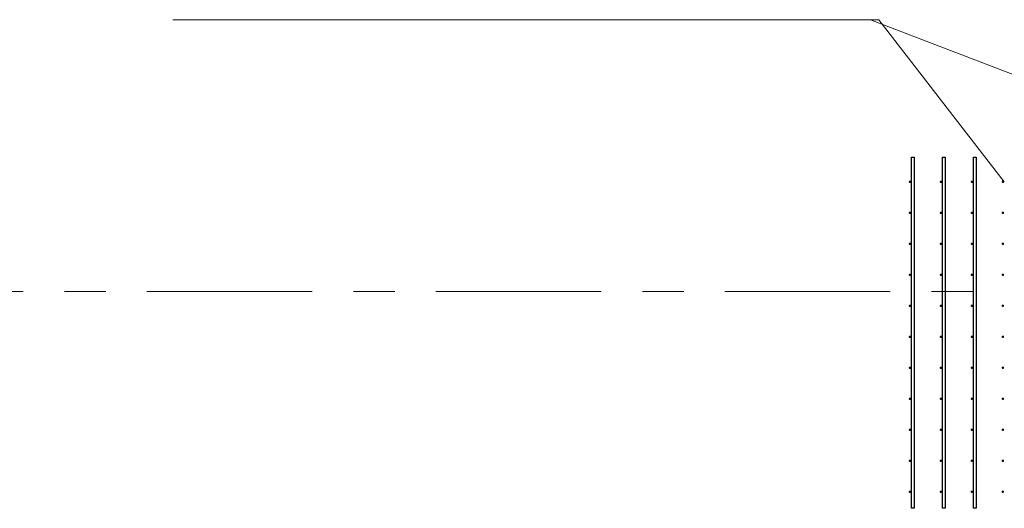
# Model space of a CAD drawing. Header units: metres. Extents: x -38 to 93, y -15 to 21.
# Tile 5 of 256: x 1.96 to 4.35, y 6.88 to 8.06. Entities that reach past the tile are written whole.
import ezdxf

# ---------------------------------------------------------------- set-up
doc = ezdxf.new("R2010")
doc.units = ezdxf.units.M
doc.linetypes.add('______11', pattern=[0.5, 0.4, -0.05, 0, -0.05])
doc.linetypes.add('______5', pattern=[1.1, 0.8, -0.1, 0.1, -0.1])
for name, color, linetype, lineweight in [('XR$1$Осевая линия (1)', 7, '______5', 13), ('XR$4$Арматурный каркас 01', 4, 'Continuous', 35), ('XR$4$Текст_ общее_1', 7, 'Continuous', 13)]:
    doc.layers.add(name, color=color, linetype=linetype, lineweight=lineweight)

msp = doc.modelspace()

# ---------------------------------------------------------------- hatches: boundary and pattern name
at = {"layer": 'XR$4$Арматурный каркас 01', "linetype": 'Continuous', "lineweight": 50, "transparency": 33554687}
for points in [[(4.121, 7.6652), (4.1208, 7.6664), (4.1201, 7.6674), (4.1191, 7.668), (4.118, 7.6682), (4.1169, 7.668), (4.1159, 7.6674), (4.1152, 7.6664), (4.115, 7.6652), (4.1152, 7.6641), (4.1159, 7.6631), (4.1169, 7.6625), (4.118, 7.6622), (4.1191, 7.6625), (4.1201, 7.6631), (4.1208, 7.6641)], [(4.121, 7.6652), (4.1208, 7.6664), (4.1201, 7.6674), (4.1191, 7.668), (4.118, 7.6682), (4.1169, 7.668), (4.1159, 7.6674), (4.1152, 7.6664), (4.115, 7.6652), (4.1152, 7.6641), (4.1159, 7.6631), (4.1169, 7.6625), (4.118, 7.6622), (4.1191, 7.6625), (4.1201, 7.6631), (4.1208, 7.6641)], [(4.196, 7.6652), (4.1958, 7.6664), (4.1951, 7.6674), (4.1941, 7.668), (4.193, 7.6682), (4.1919, 7.668), (4.1909, 7.6674), (4.1902, 7.6664), (4.19, 7.6652), (4.1902, 7.6641), (4.1909, 7.6631), (4.1919, 7.6625), (4.193, 7.6622), (4.1941, 7.6625), (4.1951, 7.6631), (4.1958, 7.6641)], [(4.196, 7.6652), (4.1958, 7.6664), (4.1951, 7.6674), (4.1941, 7.668), (4.193, 7.6682), (4.1919, 7.668), (4.1909, 7.6674), (4.1902, 7.6664), (4.19, 7.6652), (4.1902, 7.6641), (4.1909, 7.6631), (4.1919, 7.6625), (4.193, 7.6622), (4.1941, 7.6625), (4.1951, 7.6631), (4.1958, 7.6641)], [(4.271, 7.6652), (4.2708, 7.6664), (4.2701, 7.6674), (4.2691, 7.668), (4.268, 7.6682), (4.2669, 7.668), (4.2659, 7.6674), (4.2652, 7.6664), (4.265, 7.6652), (4.2652, 7.6641), (4.2659, 7.6631), (4.2669, 7.6625), (4.268, 7.6622), (4.2691, 7.6625), (4.2701, 7.6631), (4.2708, 7.6641)], [(4.271, 7.6652), (4.2708, 7.6664), (4.2701, 7.6674), (4.2691, 7.668), (4.268, 7.6682), (4.2669, 7.668), (4.2659, 7.6674), (4.2652, 7.6664), (4.265, 7.6652), (4.2652, 7.6641), (4.2659, 7.6631), (4.2669, 7.6625), (4.268, 7.6622), (4.2691, 7.6625), (4.2701, 7.6631), (4.2708, 7.6641)], [(4.346, 7.6652), (4.3458, 7.6664), (4.3451, 7.6674), (4.3441, 7.668), (4.343, 7.6682), (4.3419, 7.668), (4.3409, 7.6674), (4.3402, 7.6664), (4.34, 7.6652), (4.3402, 7.6641), (4.3409, 7.6631), (4.3419, 7.6625), (4.343, 7.6622), (4.3441, 7.6625), (4.3451, 7.6631), (4.3458, 7.6641)], [(4.346, 7.6652), (4.3458, 7.6664), (4.3451, 7.6674), (4.3441, 7.668), (4.343, 7.6682), (4.3419, 7.668), (4.3409, 7.6674), (4.3402, 7.6664), (4.34, 7.6652), (4.3402, 7.6641), (4.3409, 7.6631), (4.3419, 7.6625), (4.343, 7.6622), (4.3441, 7.6625), (4.3451, 7.6631), (4.3458, 7.6641)], [(4.121, 7.5902), (4.1208, 7.5914), (4.1201, 7.5924), (4.1191, 7.593), (4.118, 7.5932), (4.1169, 7.593), (4.1159, 7.5924), (4.1152, 7.5914), (4.115, 7.5902), (4.1152, 7.5891), (4.1159, 7.5881), (4.1169, 7.5875), (4.118, 7.5872), (4.1191, 7.5875), (4.1201, 7.5881), (4.1208, 7.5891)], [(4.121, 7.5902), (4.1208, 7.5914), (4.1201, 7.5924), (4.1191, 7.593), (4.118, 7.5932), (4.1169, 7.593), (4.1159, 7.5924), (4.1152, 7.5914), (4.115, 7.5902), (4.1152, 7.5891), (4.1159, 7.5881), (4.1169, 7.5875), (4.118, 7.5872), (4.1191, 7.5875), (4.1201, 7.5881), (4.1208, 7.5891)], [(4.196, 7.5902), (4.1958, 7.5914), (4.1951, 7.5924), (4.1941, 7.593), (4.193, 7.5932), (4.1919, 7.593), (4.1909, 7.5924), (4.1902, 7.5914), (4.19, 7.5902), (4.1902, 7.5891), (4.1909, 7.5881), (4.1919, 7.5875), (4.193, 7.5872), (4.1941, 7.5875), (4.1951, 7.5881), (4.1958, 7.5891)], [(4.196, 7.5902), (4.1958, 7.5914), (4.1951, 7.5924), (4.1941, 7.593), (4.193, 7.5932), (4.1919, 7.593), (4.1909, 7.5924), (4.1902, 7.5914), (4.19, 7.5902), (4.1902, 7.5891), (4.1909, 7.5881), (4.1919, 7.5875), (4.193, 7.5872), (4.1941, 7.5875), (4.1951, 7.5881), (4.1958, 7.5891)], [(4.271, 7.5902), (4.2708, 7.5914), (4.2701, 7.5924), (4.2691, 7.593), (4.268, 7.5932), (4.2669, 7.593), (4.2659, 7.5924), (4.2652, 7.5914), (4.265, 7.5902), (4.2652, 7.5891), (4.2659, 7.5881), (4.2669, 7.5875), (4.268, 7.5872), (4.2691, 7.5875), (4.2701, 7.5881), (4.2708, 7.5891)], [(4.271, 7.5902), (4.2708, 7.5914), (4.2701, 7.5924), (4.2691, 7.593), (4.268, 7.5932), (4.2669, 7.593), (4.2659, 7.5924), (4.2652, 7.5914), (4.265, 7.5902), (4.2652, 7.5891), (4.2659, 7.5881), (4.2669, 7.5875), (4.268, 7.5872), (4.2691, 7.5875), (4.2701, 7.5881), (4.2708, 7.5891)], [(4.346, 7.5902), (4.3458, 7.5914), (4.3451, 7.5924), (4.3441, 7.593), (4.343, 7.5932), (4.3419, 7.593), (4.3409, 7.5924), (4.3402, 7.5914), (4.34, 7.5902), (4.3402, 7.5891), (4.3409, 7.5881), (4.3419, 7.5875), (4.343, 7.5872), (4.3441, 7.5875), (4.3451, 7.5881), (4.3458, 7.5891)], [(4.346, 7.5902), (4.3458, 7.5914), (4.3451, 7.5924), (4.3441, 7.593), (4.343, 7.5932), (4.3419, 7.593), (4.3409, 7.5924), (4.3402, 7.5914), (4.34, 7.5902), (4.3402, 7.5891), (4.3409, 7.5881), (4.3419, 7.5875), (4.343, 7.5872), (4.3441, 7.5875), (4.3451, 7.5881), (4.3458, 7.5891)], [(4.121, 7.5152), (4.1208, 7.5164), (4.1201, 7.5174), (4.1191, 7.518), (4.118, 7.5182), (4.1169, 7.518), (4.1159, 7.5174), (4.1152, 7.5164), (4.115, 7.5152), (4.1152, 7.5141), (4.1159, 7.5131), (4.1169, 7.5125), (4.118, 7.5122), (4.1191, 7.5125), (4.1201, 7.5131), (4.1208, 7.5141)], [(4.121, 7.5152), (4.1208, 7.5164), (4.1201, 7.5174), (4.1191, 7.518), (4.118, 7.5182), (4.1169, 7.518), (4.1159, 7.5174), (4.1152, 7.5164), (4.115, 7.5152), (4.1152, 7.5141), (4.1159, 7.5131), (4.1169, 7.5125), (4.118, 7.5122), (4.1191, 7.5125), (4.1201, 7.5131), (4.1208, 7.5141)], [(4.196, 7.5152), (4.1958, 7.5164), (4.1951, 7.5174), (4.1941, 7.518), (4.193, 7.5182), (4.1919, 7.518), (4.1909, 7.5174), (4.1902, 7.5164), (4.19, 7.5152), (4.1902, 7.5141), (4.1909, 7.5131), (4.1919, 7.5125), (4.193, 7.5122), (4.1941, 7.5125), (4.1951, 7.5131), (4.1958, 7.5141)], [(4.196, 7.5152), (4.1958, 7.5164), (4.1951, 7.5174), (4.1941, 7.518), (4.193, 7.5182), (4.1919, 7.518), (4.1909, 7.5174), (4.1902, 7.5164), (4.19, 7.5152), (4.1902, 7.5141), (4.1909, 7.5131), (4.1919, 7.5125), (4.193, 7.5122), (4.1941, 7.5125), (4.1951, 7.5131), (4.1958, 7.5141)], [(4.271, 7.5152), (4.2708, 7.5164), (4.2701, 7.5174), (4.2691, 7.518), (4.268, 7.5182), (4.2669, 7.518), (4.2659, 7.5174), (4.2652, 7.5164), (4.265, 7.5152), (4.2652, 7.5141), (4.2659, 7.5131), (4.2669, 7.5125), (4.268, 7.5122), (4.2691, 7.5125), (4.2701, 7.5131), (4.2708, 7.5141)], [(4.271, 7.5152), (4.2708, 7.5164), (4.2701, 7.5174), (4.2691, 7.518), (4.268, 7.5182), (4.2669, 7.518), (4.2659, 7.5174), (4.2652, 7.5164), (4.265, 7.5152), (4.2652, 7.5141), (4.2659, 7.5131), (4.2669, 7.5125), (4.268, 7.5122), (4.2691, 7.5125), (4.2701, 7.5131), (4.2708, 7.5141)], [(4.346, 7.5152), (4.3458, 7.5164), (4.3451, 7.5174), (4.3441, 7.518), (4.343, 7.5182), (4.3419, 7.518), (4.3409, 7.5174), (4.3402, 7.5164), (4.34, 7.5152), (4.3402, 7.5141), (4.3409, 7.5131), (4.3419, 7.5125), (4.343, 7.5122), (4.3441, 7.5125), (4.3451, 7.5131), (4.3458, 7.5141)], [(4.346, 7.5152), (4.3458, 7.5164), (4.3451, 7.5174), (4.3441, 7.518), (4.343, 7.5182), (4.3419, 7.518), (4.3409, 7.5174), (4.3402, 7.5164), (4.34, 7.5152), (4.3402, 7.5141), (4.3409, 7.5131), (4.3419, 7.5125), (4.343, 7.5122), (4.3441, 7.5125), (4.3451, 7.5131), (4.3458, 7.5141)], [(4.121, 7.4402), (4.1208, 7.4414), (4.1201, 7.4424), (4.1191, 7.443), (4.118, 7.4432), (4.1169, 7.443), (4.1159, 7.4424), (4.1152, 7.4414), (4.115, 7.4402), (4.1152, 7.4391), (4.1159, 7.4381), (4.1169, 7.4375), (4.118, 7.4372), (4.1191, 7.4375), (4.1201, 7.4381), (4.1208, 7.4391)], [(4.121, 7.4402), (4.1208, 7.4414), (4.1201, 7.4424), (4.1191, 7.443), (4.118, 7.4432), (4.1169, 7.443), (4.1159, 7.4424), (4.1152, 7.4414), (4.115, 7.4402), (4.1152, 7.4391), (4.1159, 7.4381), (4.1169, 7.4375), (4.118, 7.4372), (4.1191, 7.4375), (4.1201, 7.4381), (4.1208, 7.4391)], [(4.196, 7.4402), (4.1958, 7.4414), (4.1951, 7.4424), (4.1941, 7.443), (4.193, 7.4432), (4.1919, 7.443), (4.1909, 7.4424), (4.1902, 7.4414), (4.19, 7.4402), (4.1902, 7.4391), (4.1909, 7.4381), (4.1919, 7.4375), (4.193, 7.4372), (4.1941, 7.4375), (4.1951, 7.4381), (4.1958, 7.4391)], [(4.196, 7.4402), (4.1958, 7.4414), (4.1951, 7.4424), (4.1941, 7.443), (4.193, 7.4432), (4.1919, 7.443), (4.1909, 7.4424), (4.1902, 7.4414), (4.19, 7.4402), (4.1902, 7.4391), (4.1909, 7.4381), (4.1919, 7.4375), (4.193, 7.4372), (4.1941, 7.4375), (4.1951, 7.4381), (4.1958, 7.4391)], [(4.271, 7.4402), (4.2708, 7.4414), (4.2701, 7.4424), (4.2691, 7.443), (4.268, 7.4432), (4.2669, 7.443), (4.2659, 7.4424), (4.2652, 7.4414), (4.265, 7.4402), (4.2652, 7.4391), (4.2659, 7.4381), (4.2669, 7.4375), (4.268, 7.4372), (4.2691, 7.4375), (4.2701, 7.4381), (4.2708, 7.4391)], [(4.271, 7.4402), (4.2708, 7.4414), (4.2701, 7.4424), (4.2691, 7.443), (4.268, 7.4432), (4.2669, 7.443), (4.2659, 7.4424), (4.2652, 7.4414), (4.265, 7.4402), (4.2652, 7.4391), (4.2659, 7.4381), (4.2669, 7.4375), (4.268, 7.4372), (4.2691, 7.4375), (4.2701, 7.4381), (4.2708, 7.4391)], [(4.346, 7.4402), (4.3458, 7.4414), (4.3451, 7.4424), (4.3441, 7.443), (4.343, 7.4432), (4.3419, 7.443), (4.3409, 7.4424), (4.3402, 7.4414), (4.34, 7.4402), (4.3402, 7.4391), (4.3409, 7.4381), (4.3419, 7.4375), (4.343, 7.4372), (4.3441, 7.4375), (4.3451, 7.4381), (4.3458, 7.4391)], [(4.346, 7.4402), (4.3458, 7.4414), (4.3451, 7.4424), (4.3441, 7.443), (4.343, 7.4432), (4.3419, 7.443), (4.3409, 7.4424), (4.3402, 7.4414), (4.34, 7.4402), (4.3402, 7.4391), (4.3409, 7.4381), (4.3419, 7.4375), (4.343, 7.4372), (4.3441, 7.4375), (4.3451, 7.4381), (4.3458, 7.4391)], [(4.121, 7.3652), (4.1208, 7.3664), (4.1201, 7.3674), (4.1191, 7.368), (4.118, 7.3682), (4.1169, 7.368), (4.1159, 7.3674), (4.1152, 7.3664), (4.115, 7.3652), (4.1152, 7.3641), (4.1159, 7.3631), (4.1169, 7.3625), (4.118, 7.3622), (4.1191, 7.3625), (4.1201, 7.3631), (4.1208, 7.3641)], [(4.121, 7.3652), (4.1208, 7.3664), (4.1201, 7.3674), (4.1191, 7.368), (4.118, 7.3682), (4.1169, 7.368), (4.1159, 7.3674), (4.1152, 7.3664), (4.115, 7.3652), (4.1152, 7.3641), (4.1159, 7.3631), (4.1169, 7.3625), (4.118, 7.3622), (4.1191, 7.3625), (4.1201, 7.3631), (4.1208, 7.3641)], [(4.196, 7.3652), (4.1958, 7.3664), (4.1951, 7.3674), (4.1941, 7.368), (4.193, 7.3682), (4.1919, 7.368), (4.1909, 7.3674), (4.1902, 7.3664), (4.19, 7.3652), (4.1902, 7.3641), (4.1909, 7.3631), (4.1919, 7.3625), (4.193, 7.3622), (4.1941, 7.3625), (4.1951, 7.3631), (4.1958, 7.3641)], [(4.196, 7.3652), (4.1958, 7.3664), (4.1951, 7.3674), (4.1941, 7.368), (4.193, 7.3682), (4.1919, 7.368), (4.1909, 7.3674), (4.1902, 7.3664), (4.19, 7.3652), (4.1902, 7.3641), (4.1909, 7.3631), (4.1919, 7.3625), (4.193, 7.3622), (4.1941, 7.3625), (4.1951, 7.3631), (4.1958, 7.3641)], [(4.271, 7.3652), (4.2708, 7.3664), (4.2701, 7.3674), (4.2691, 7.368), (4.268, 7.3682), (4.2669, 7.368), (4.2659, 7.3674), (4.2652, 7.3664), (4.265, 7.3652), (4.2652, 7.3641), (4.2659, 7.3631), (4.2669, 7.3625), (4.268, 7.3622), (4.2691, 7.3625), (4.2701, 7.3631), (4.2708, 7.3641)], [(4.271, 7.3652), (4.2708, 7.3664), (4.2701, 7.3674), (4.2691, 7.368), (4.268, 7.3682), (4.2669, 7.368), (4.2659, 7.3674), (4.2652, 7.3664), (4.265, 7.3652), (4.2652, 7.3641), (4.2659, 7.3631), (4.2669, 7.3625), (4.268, 7.3622), (4.2691, 7.3625), (4.2701, 7.3631), (4.2708, 7.3641)], [(4.346, 7.3652), (4.3458, 7.3664), (4.3451, 7.3674), (4.3441, 7.368), (4.343, 7.3682), (4.3419, 7.368), (4.3409, 7.3674), (4.3402, 7.3664), (4.34, 7.3652), (4.3402, 7.3641), (4.3409, 7.3631), (4.3419, 7.3625), (4.343, 7.3622), (4.3441, 7.3625), (4.3451, 7.3631), (4.3458, 7.3641)], [(4.346, 7.3652), (4.3458, 7.3664), (4.3451, 7.3674), (4.3441, 7.368), (4.343, 7.3682), (4.3419, 7.368), (4.3409, 7.3674), (4.3402, 7.3664), (4.34, 7.3652), (4.3402, 7.3641), (4.3409, 7.3631), (4.3419, 7.3625), (4.343, 7.3622), (4.3441, 7.3625), (4.3451, 7.3631), (4.3458, 7.3641)], [(4.121, 7.2902), (4.1208, 7.2914), (4.1201, 7.2924), (4.1191, 7.293), (4.118, 7.2932), (4.1169, 7.293), (4.1159, 7.2924), (4.1152, 7.2914), (4.115, 7.2902), (4.1152, 7.2891), (4.1159, 7.2881), (4.1169, 7.2875), (4.118, 7.2872), (4.1191, 7.2875), (4.1201, 7.2881), (4.1208, 7.2891)], [(4.121, 7.2902), (4.1208, 7.2914), (4.1201, 7.2924), (4.1191, 7.293), (4.118, 7.2932), (4.1169, 7.293), (4.1159, 7.2924), (4.1152, 7.2914), (4.115, 7.2902), (4.1152, 7.2891), (4.1159, 7.2881), (4.1169, 7.2875), (4.118, 7.2872), (4.1191, 7.2875), (4.1201, 7.2881), (4.1208, 7.2891)], [(4.196, 7.2902), (4.1958, 7.2914), (4.1951, 7.2924), (4.1941, 7.293), (4.193, 7.2932), (4.1919, 7.293), (4.1909, 7.2924), (4.1902, 7.2914), (4.19, 7.2902), (4.1902, 7.2891), (4.1909, 7.2881), (4.1919, 7.2875), (4.193, 7.2872), (4.1941, 7.2875), (4.1951, 7.2881), (4.1958, 7.2891)], [(4.196, 7.2902), (4.1958, 7.2914), (4.1951, 7.2924), (4.1941, 7.293), (4.193, 7.2932), (4.1919, 7.293), (4.1909, 7.2924), (4.1902, 7.2914), (4.19, 7.2902), (4.1902, 7.2891), (4.1909, 7.2881), (4.1919, 7.2875), (4.193, 7.2872), (4.1941, 7.2875), (4.1951, 7.2881), (4.1958, 7.2891)], [(4.271, 7.2902), (4.2708, 7.2914), (4.2701, 7.2924), (4.2691, 7.293), (4.268, 7.2932), (4.2669, 7.293), (4.2659, 7.2924), (4.2652, 7.2914), (4.265, 7.2902), (4.2652, 7.2891), (4.2659, 7.2881), (4.2669, 7.2875), (4.268, 7.2872), (4.2691, 7.2875), (4.2701, 7.2881), (4.2708, 7.2891)], [(4.271, 7.2902), (4.2708, 7.2914), (4.2701, 7.2924), (4.2691, 7.293), (4.268, 7.2932), (4.2669, 7.293), (4.2659, 7.2924), (4.2652, 7.2914), (4.265, 7.2902), (4.2652, 7.2891), (4.2659, 7.2881), (4.2669, 7.2875), (4.268, 7.2872), (4.2691, 7.2875), (4.2701, 7.2881), (4.2708, 7.2891)], [(4.346, 7.2902), (4.3458, 7.2914), (4.3451, 7.2924), (4.3441, 7.293), (4.343, 7.2932), (4.3419, 7.293), (4.3409, 7.2924), (4.3402, 7.2914), (4.34, 7.2902), (4.3402, 7.2891), (4.3409, 7.2881), (4.3419, 7.2875), (4.343, 7.2872), (4.3441, 7.2875), (4.3451, 7.2881), (4.3458, 7.2891)], [(4.346, 7.2902), (4.3458, 7.2914), (4.3451, 7.2924), (4.3441, 7.293), (4.343, 7.2932), (4.3419, 7.293), (4.3409, 7.2924), (4.3402, 7.2914), (4.34, 7.2902), (4.3402, 7.2891), (4.3409, 7.2881), (4.3419, 7.2875), (4.343, 7.2872), (4.3441, 7.2875), (4.3451, 7.2881), (4.3458, 7.2891)], [(4.121, 7.2152), (4.1208, 7.2164), (4.1201, 7.2174), (4.1191, 7.218), (4.118, 7.2182), (4.1169, 7.218), (4.1159, 7.2174), (4.1152, 7.2164), (4.115, 7.2152), (4.1152, 7.2141), (4.1159, 7.2131), (4.1169, 7.2125), (4.118, 7.2122), (4.1191, 7.2125), (4.1201, 7.2131), (4.1208, 7.2141)], [(4.121, 7.2152), (4.1208, 7.2164), (4.1201, 7.2174), (4.1191, 7.218), (4.118, 7.2182), (4.1169, 7.218), (4.1159, 7.2174), (4.1152, 7.2164), (4.115, 7.2152), (4.1152, 7.2141), (4.1159, 7.2131), (4.1169, 7.2125), (4.118, 7.2122), (4.1191, 7.2125), (4.1201, 7.2131), (4.1208, 7.2141)], [(4.196, 7.2152), (4.1958, 7.2164), (4.1951, 7.2174), (4.1941, 7.218), (4.193, 7.2182), (4.1919, 7.218), (4.1909, 7.2174), (4.1902, 7.2164), (4.19, 7.2152), (4.1902, 7.2141), (4.1909, 7.2131), (4.1919, 7.2125), (4.193, 7.2122), (4.1941, 7.2125), (4.1951, 7.2131), (4.1958, 7.2141)], [(4.196, 7.2152), (4.1958, 7.2164), (4.1951, 7.2174), (4.1941, 7.218), (4.193, 7.2182), (4.1919, 7.218), (4.1909, 7.2174), (4.1902, 7.2164), (4.19, 7.2152), (4.1902, 7.2141), (4.1909, 7.2131), (4.1919, 7.2125), (4.193, 7.2122), (4.1941, 7.2125), (4.1951, 7.2131), (4.1958, 7.2141)], [(4.271, 7.2152), (4.2708, 7.2164), (4.2701, 7.2174), (4.2691, 7.218), (4.268, 7.2182), (4.2669, 7.218), (4.2659, 7.2174), (4.2652, 7.2164), (4.265, 7.2152), (4.2652, 7.2141), (4.2659, 7.2131), (4.2669, 7.2125), (4.268, 7.2122), (4.2691, 7.2125), (4.2701, 7.2131), (4.2708, 7.2141)], [(4.271, 7.2152), (4.2708, 7.2164), (4.2701, 7.2174), (4.2691, 7.218), (4.268, 7.2182), (4.2669, 7.218), (4.2659, 7.2174), (4.2652, 7.2164), (4.265, 7.2152), (4.2652, 7.2141), (4.2659, 7.2131), (4.2669, 7.2125), (4.268, 7.2122), (4.2691, 7.2125), (4.2701, 7.2131), (4.2708, 7.2141)], [(4.346, 7.2152), (4.3458, 7.2164), (4.3451, 7.2174), (4.3441, 7.218), (4.343, 7.2182), (4.3419, 7.218), (4.3409, 7.2174), (4.3402, 7.2164), (4.34, 7.2152), (4.3402, 7.2141), (4.3409, 7.2131), (4.3419, 7.2125), (4.343, 7.2122), (4.3441, 7.2125), (4.3451, 7.2131), (4.3458, 7.2141)], [(4.346, 7.2152), (4.3458, 7.2164), (4.3451, 7.2174), (4.3441, 7.218), (4.343, 7.2182), (4.3419, 7.218), (4.3409, 7.2174), (4.3402, 7.2164), (4.34, 7.2152), (4.3402, 7.2141), (4.3409, 7.2131), (4.3419, 7.2125), (4.343, 7.2122), (4.3441, 7.2125), (4.3451, 7.2131), (4.3458, 7.2141)], [(4.121, 7.1402), (4.1208, 7.1414), (4.1201, 7.1424), (4.1191, 7.143), (4.118, 7.1432), (4.1169, 7.143), (4.1159, 7.1424), (4.1152, 7.1414), (4.115, 7.1402), (4.1152, 7.1391), (4.1159, 7.1381), (4.1169, 7.1375), (4.118, 7.1372), (4.1191, 7.1375), (4.1201, 7.1381), (4.1208, 7.1391)], [(4.121, 7.1402), (4.1208, 7.1414), (4.1201, 7.1424), (4.1191, 7.143), (4.118, 7.1432), (4.1169, 7.143), (4.1159, 7.1424), (4.1152, 7.1414), (4.115, 7.1402), (4.1152, 7.1391), (4.1159, 7.1381), (4.1169, 7.1375), (4.118, 7.1372), (4.1191, 7.1375), (4.1201, 7.1381), (4.1208, 7.1391)], [(4.196, 7.1402), (4.1958, 7.1414), (4.1951, 7.1424), (4.1941, 7.143), (4.193, 7.1432), (4.1919, 7.143), (4.1909, 7.1424), (4.1902, 7.1414), (4.19, 7.1402), (4.1902, 7.1391), (4.1909, 7.1381), (4.1919, 7.1375), (4.193, 7.1372), (4.1941, 7.1375), (4.1951, 7.1381), (4.1958, 7.1391)], [(4.196, 7.1402), (4.1958, 7.1414), (4.1951, 7.1424), (4.1941, 7.143), (4.193, 7.1432), (4.1919, 7.143), (4.1909, 7.1424), (4.1902, 7.1414), (4.19, 7.1402), (4.1902, 7.1391), (4.1909, 7.1381), (4.1919, 7.1375), (4.193, 7.1372), (4.1941, 7.1375), (4.1951, 7.1381), (4.1958, 7.1391)], [(4.271, 7.1402), (4.2708, 7.1414), (4.2701, 7.1424), (4.2691, 7.143), (4.268, 7.1432), (4.2669, 7.143), (4.2659, 7.1424), (4.2652, 7.1414), (4.265, 7.1402), (4.2652, 7.1391), (4.2659, 7.1381), (4.2669, 7.1375), (4.268, 7.1372), (4.2691, 7.1375), (4.2701, 7.1381), (4.2708, 7.1391)], [(4.271, 7.1402), (4.2708, 7.1414), (4.2701, 7.1424), (4.2691, 7.143), (4.268, 7.1432), (4.2669, 7.143), (4.2659, 7.1424), (4.2652, 7.1414), (4.265, 7.1402), (4.2652, 7.1391), (4.2659, 7.1381), (4.2669, 7.1375), (4.268, 7.1372), (4.2691, 7.1375), (4.2701, 7.1381), (4.2708, 7.1391)], [(4.346, 7.1402), (4.3458, 7.1414), (4.3451, 7.1424), (4.3441, 7.143), (4.343, 7.1432), (4.3419, 7.143), (4.3409, 7.1424), (4.3402, 7.1414), (4.34, 7.1402), (4.3402, 7.1391), (4.3409, 7.1381), (4.3419, 7.1375), (4.343, 7.1372), (4.3441, 7.1375), (4.3451, 7.1381), (4.3458, 7.1391)], [(4.346, 7.1402), (4.3458, 7.1414), (4.3451, 7.1424), (4.3441, 7.143), (4.343, 7.1432), (4.3419, 7.143), (4.3409, 7.1424), (4.3402, 7.1414), (4.34, 7.1402), (4.3402, 7.1391), (4.3409, 7.1381), (4.3419, 7.1375), (4.343, 7.1372), (4.3441, 7.1375), (4.3451, 7.1381), (4.3458, 7.1391)], [(4.121, 7.0652), (4.1208, 7.0664), (4.1201, 7.0674), (4.1191, 7.068), (4.118, 7.0682), (4.1169, 7.068), (4.1159, 7.0674), (4.1152, 7.0664), (4.115, 7.0652), (4.1152, 7.0641), (4.1159, 7.0631), (4.1169, 7.0625), (4.118, 7.0622), (4.1191, 7.0625), (4.1201, 7.0631), (4.1208, 7.0641)], [(4.121, 7.0652), (4.1208, 7.0664), (4.1201, 7.0674), (4.1191, 7.068), (4.118, 7.0682), (4.1169, 7.068), (4.1159, 7.0674), (4.1152, 7.0664), (4.115, 7.0652), (4.1152, 7.0641), (4.1159, 7.0631), (4.1169, 7.0625), (4.118, 7.0622), (4.1191, 7.0625), (4.1201, 7.0631), (4.1208, 7.0641)], [(4.196, 7.0652), (4.1958, 7.0664), (4.1951, 7.0674), (4.1941, 7.068), (4.193, 7.0682), (4.1919, 7.068), (4.1909, 7.0674), (4.1902, 7.0664), (4.19, 7.0652), (4.1902, 7.0641), (4.1909, 7.0631), (4.1919, 7.0625), (4.193, 7.0622), (4.1941, 7.0625), (4.1951, 7.0631), (4.1958, 7.0641)], [(4.196, 7.0652), (4.1958, 7.0664), (4.1951, 7.0674), (4.1941, 7.068), (4.193, 7.0682), (4.1919, 7.068), (4.1909, 7.0674), (4.1902, 7.0664), (4.19, 7.0652), (4.1902, 7.0641), (4.1909, 7.0631), (4.1919, 7.0625), (4.193, 7.0622), (4.1941, 7.0625), (4.1951, 7.0631), (4.1958, 7.0641)], [(4.271, 7.0652), (4.2708, 7.0664), (4.2701, 7.0674), (4.2691, 7.068), (4.268, 7.0682), (4.2669, 7.068), (4.2659, 7.0674), (4.2652, 7.0664), (4.265, 7.0652), (4.2652, 7.0641), (4.2659, 7.0631), (4.2669, 7.0625), (4.268, 7.0622), (4.2691, 7.0625), (4.2701, 7.0631), (4.2708, 7.0641)], [(4.271, 7.0652), (4.2708, 7.0664), (4.2701, 7.0674), (4.2691, 7.068), (4.268, 7.0682), (4.2669, 7.068), (4.2659, 7.0674), (4.2652, 7.0664), (4.265, 7.0652), (4.2652, 7.0641), (4.2659, 7.0631), (4.2669, 7.0625), (4.268, 7.0622), (4.2691, 7.0625), (4.2701, 7.0631), (4.2708, 7.0641)], [(4.346, 7.0652), (4.3458, 7.0664), (4.3451, 7.0674), (4.3441, 7.068), (4.343, 7.0682), (4.3419, 7.068), (4.3409, 7.0674), (4.3402, 7.0664), (4.34, 7.0652), (4.3402, 7.0641), (4.3409, 7.0631), (4.3419, 7.0625), (4.343, 7.0622), (4.3441, 7.0625), (4.3451, 7.0631), (4.3458, 7.0641)], [(4.346, 7.0652), (4.3458, 7.0664), (4.3451, 7.0674), (4.3441, 7.068), (4.343, 7.0682), (4.3419, 7.068), (4.3409, 7.0674), (4.3402, 7.0664), (4.34, 7.0652), (4.3402, 7.0641), (4.3409, 7.0631), (4.3419, 7.0625), (4.343, 7.0622), (4.3441, 7.0625), (4.3451, 7.0631), (4.3458, 7.0641)], [(4.121, 6.9902), (4.1208, 6.9914), (4.1201, 6.9924), (4.1191, 6.993), (4.118, 6.9932), (4.1169, 6.993), (4.1159, 6.9924), (4.1152, 6.9914), (4.115, 6.9902), (4.1152, 6.9891), (4.1159, 6.9881), (4.1169, 6.9875), (4.118, 6.9872), (4.1191, 6.9875), (4.1201, 6.9881), (4.1208, 6.9891)], [(4.121, 6.9902), (4.1208, 6.9914), (4.1201, 6.9924), (4.1191, 6.993), (4.118, 6.9932), (4.1169, 6.993), (4.1159, 6.9924), (4.1152, 6.9914), (4.115, 6.9902), (4.1152, 6.9891), (4.1159, 6.9881), (4.1169, 6.9875), (4.118, 6.9872), (4.1191, 6.9875), (4.1201, 6.9881), (4.1208, 6.9891)], [(4.196, 6.9902), (4.1958, 6.9914), (4.1951, 6.9924), (4.1941, 6.993), (4.193, 6.9932), (4.1919, 6.993), (4.1909, 6.9924), (4.1902, 6.9914), (4.19, 6.9902), (4.1902, 6.9891), (4.1909, 6.9881), (4.1919, 6.9875), (4.193, 6.9872), (4.1941, 6.9875), (4.1951, 6.9881), (4.1958, 6.9891)], [(4.196, 6.9902), (4.1958, 6.9914), (4.1951, 6.9924), (4.1941, 6.993), (4.193, 6.9932), (4.1919, 6.993), (4.1909, 6.9924), (4.1902, 6.9914), (4.19, 6.9902), (4.1902, 6.9891), (4.1909, 6.9881), (4.1919, 6.9875), (4.193, 6.9872), (4.1941, 6.9875), (4.1951, 6.9881), (4.1958, 6.9891)], [(4.271, 6.9902), (4.2708, 6.9914), (4.2701, 6.9924), (4.2691, 6.993), (4.268, 6.9932), (4.2669, 6.993), (4.2659, 6.9924), (4.2652, 6.9914), (4.265, 6.9902), (4.2652, 6.9891), (4.2659, 6.9881), (4.2669, 6.9875), (4.268, 6.9872), (4.2691, 6.9875), (4.2701, 6.9881), (4.2708, 6.9891)], [(4.271, 6.9902), (4.2708, 6.9914), (4.2701, 6.9924), (4.2691, 6.993), (4.268, 6.9932), (4.2669, 6.993), (4.2659, 6.9924), (4.2652, 6.9914), (4.265, 6.9902), (4.2652, 6.9891), (4.2659, 6.9881), (4.2669, 6.9875), (4.268, 6.9872), (4.2691, 6.9875), (4.2701, 6.9881), (4.2708, 6.9891)], [(4.346, 6.9902), (4.3458, 6.9914), (4.3451, 6.9924), (4.3441, 6.993), (4.343, 6.9932), (4.3419, 6.993), (4.3409, 6.9924), (4.3402, 6.9914), (4.34, 6.9902), (4.3402, 6.9891), (4.3409, 6.9881), (4.3419, 6.9875), (4.343, 6.9872), (4.3441, 6.9875), (4.3451, 6.9881), (4.3458, 6.9891)], [(4.346, 6.9902), (4.3458, 6.9914), (4.3451, 6.9924), (4.3441, 6.993), (4.343, 6.9932), (4.3419, 6.993), (4.3409, 6.9924), (4.3402, 6.9914), (4.34, 6.9902), (4.3402, 6.9891), (4.3409, 6.9881), (4.3419, 6.9875), (4.343, 6.9872), (4.3441, 6.9875), (4.3451, 6.9881), (4.3458, 6.9891)], [(4.121, 6.9152), (4.1208, 6.9164), (4.1201, 6.9174), (4.1191, 6.918), (4.118, 6.9182), (4.1169, 6.918), (4.1159, 6.9174), (4.1152, 6.9164), (4.115, 6.9152), (4.1152, 6.9141), (4.1159, 6.9131), (4.1169, 6.9125), (4.118, 6.9122), (4.1191, 6.9125), (4.1201, 6.9131), (4.1208, 6.9141)], [(4.121, 6.9152), (4.1208, 6.9164), (4.1201, 6.9174), (4.1191, 6.918), (4.118, 6.9182), (4.1169, 6.918), (4.1159, 6.9174), (4.1152, 6.9164), (4.115, 6.9152), (4.1152, 6.9141), (4.1159, 6.9131), (4.1169, 6.9125), (4.118, 6.9122), (4.1191, 6.9125), (4.1201, 6.9131), (4.1208, 6.9141)], [(4.196, 6.9152), (4.1958, 6.9164), (4.1951, 6.9174), (4.1941, 6.918), (4.193, 6.9182), (4.1919, 6.918), (4.1909, 6.9174), (4.1902, 6.9164), (4.19, 6.9152), (4.1902, 6.9141), (4.1909, 6.9131), (4.1919, 6.9125), (4.193, 6.9122), (4.1941, 6.9125), (4.1951, 6.9131), (4.1958, 6.9141)], [(4.196, 6.9152), (4.1958, 6.9164), (4.1951, 6.9174), (4.1941, 6.918), (4.193, 6.9182), (4.1919, 6.918), (4.1909, 6.9174), (4.1902, 6.9164), (4.19, 6.9152), (4.1902, 6.9141), (4.1909, 6.9131), (4.1919, 6.9125), (4.193, 6.9122), (4.1941, 6.9125), (4.1951, 6.9131), (4.1958, 6.9141)], [(4.271, 6.9152), (4.2708, 6.9164), (4.2701, 6.9174), (4.2691, 6.918), (4.268, 6.9182), (4.2669, 6.918), (4.2659, 6.9174), (4.2652, 6.9164), (4.265, 6.9152), (4.2652, 6.9141), (4.2659, 6.9131), (4.2669, 6.9125), (4.268, 6.9122), (4.2691, 6.9125), (4.2701, 6.9131), (4.2708, 6.9141)], [(4.271, 6.9152), (4.2708, 6.9164), (4.2701, 6.9174), (4.2691, 6.918), (4.268, 6.9182), (4.2669, 6.918), (4.2659, 6.9174), (4.2652, 6.9164), (4.265, 6.9152), (4.2652, 6.9141), (4.2659, 6.9131), (4.2669, 6.9125), (4.268, 6.9122), (4.2691, 6.9125), (4.2701, 6.9131), (4.2708, 6.9141)], [(4.346, 6.9152), (4.3458, 6.9164), (4.3451, 6.9174), (4.3441, 6.918), (4.343, 6.9182), (4.3419, 6.918), (4.3409, 6.9174), (4.3402, 6.9164), (4.34, 6.9152), (4.3402, 6.9141), (4.3409, 6.9131), (4.3419, 6.9125), (4.343, 6.9122), (4.3441, 6.9125), (4.3451, 6.9131), (4.3458, 6.9141)], [(4.346, 6.9152), (4.3458, 6.9164), (4.3451, 6.9174), (4.3441, 6.918), (4.343, 6.9182), (4.3419, 6.918), (4.3409, 6.9174), (4.3402, 6.9164), (4.34, 6.9152), (4.3402, 6.9141), (4.3409, 6.9131), (4.3419, 6.9125), (4.343, 6.9122), (4.3441, 6.9125), (4.3451, 6.9131), (4.3458, 6.9141)]]:
    msp.add_hatch(color=2, dxfattribs=at).paths.add_polyline_path(points)

# ---------------------------------------------------------------- linework, layer by layer
at = {"layer": 'XR$1$Осевая линия (1)', "color": 253, "linetype": '______11', "lineweight": 13, "true_color": 0xa0a0a0, "transparency": 33554687}
msp.add_line((-2.63, 7.4), (62.6, 7.4), dxfattribs=at)
at = {"layer": 'XR$4$Арматурный каркас 01', "color": 2, "linetype": 'Continuous', "lineweight": 25, "transparency": 33554687}
for points in [[(4.128, 7.7252), (4.128, 6.8752), (4.122, 6.8752), (4.122, 7.7252), (4.128, 7.7252)], [(4.128, 7.7252), (4.128, 6.8752), (4.122, 6.8752), (4.122, 7.7252), (4.128, 7.7252)], [(4.128, 7.7252), (4.128, 6.8752), (4.122, 6.8752), (4.122, 7.7252), (4.128, 7.7252)], [(4.128, 7.7252), (4.128, 6.8752), (4.122, 6.8752), (4.122, 7.7252), (4.128, 7.7252)], [(4.203, 7.7252), (4.203, 6.8752), (4.197, 6.8752), (4.197, 7.7252), (4.203, 7.7252)], [(4.203, 7.7252), (4.203, 6.8752), (4.197, 6.8752), (4.197, 7.7252), (4.203, 7.7252)], [(4.203, 7.7252), (4.203, 6.8752), (4.197, 6.8752), (4.197, 7.7252), (4.203, 7.7252)], [(4.203, 7.7252), (4.203, 6.8752), (4.197, 6.8752), (4.197, 7.7252), (4.203, 7.7252)], [(4.278, 7.7252), (4.278, 6.8752), (4.272, 6.8752), (4.272, 7.7252), (4.278, 7.7252)], [(4.278, 7.7252), (4.278, 6.8752), (4.272, 6.8752), (4.272, 7.7252), (4.278, 7.7252)], [(4.278, 7.7252), (4.278, 6.8752), (4.272, 6.8752), (4.272, 7.7252), (4.278, 7.7252)], [(4.278, 7.7252), (4.278, 6.8752), (4.272, 6.8752), (4.272, 7.7252), (4.278, 7.7252)]]:
    msp.add_lwpolyline(points, dxfattribs=at)
at = {"layer": 'XR$4$Текст_ общее_1', "color": 7, "linetype": 'Continuous', "lineweight": 13, "transparency": 33554687}
msp.add_line((5.16, 7.6202), (4.0223, 8.0575), dxfattribs=at)
msp.add_lwpolyline([(4.346, 7.6652), (4.0423, 8.0575), (2.3323, 8.0575)], dxfattribs=at)

doc.saveas('drawing.dxf')
